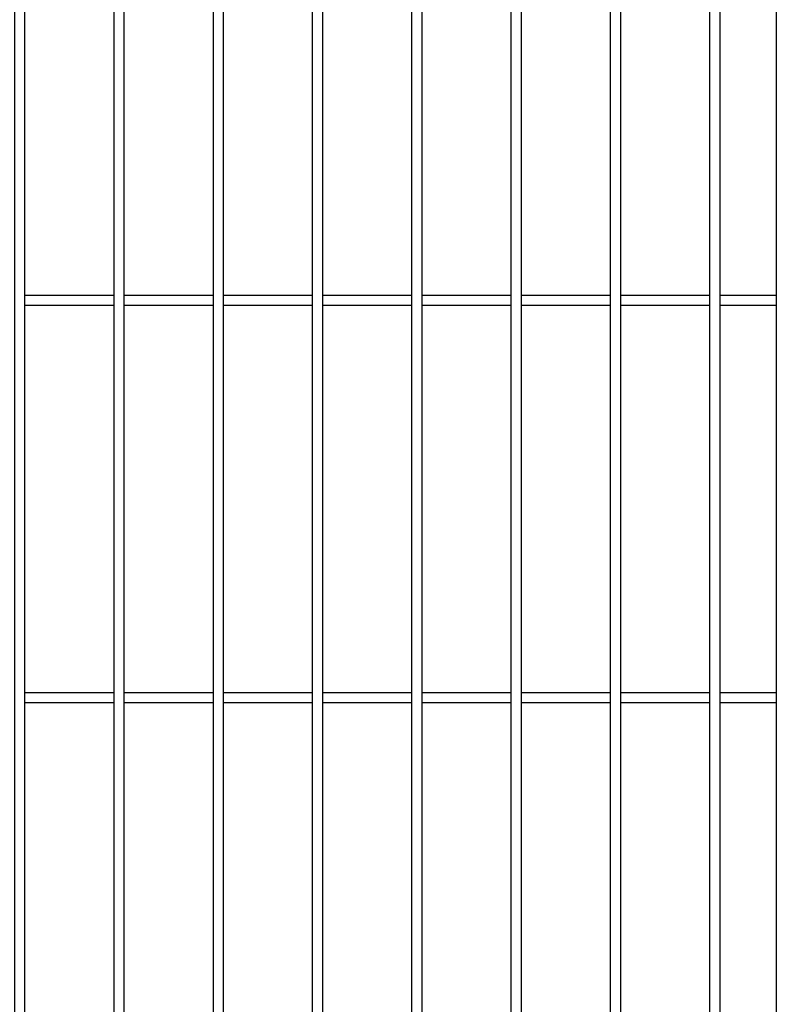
# Model space of a CAD drawing. Header units: inches. Extents: x 1156 to 71303, y -52654 to 51.
# Tile 195 of 217: x 64299 to 64375, y -40748 to -40649. Entities that reach past the tile are written whole.
import ezdxf

# ---------------------------------------------------------------- set-up
doc = ezdxf.new("R2010")
doc.units = ezdxf.units.IN
doc.header["$MEASUREMENT"] = 0
doc.layers.add('AW OGRODZENIA', color=253, linetype='Continuous')

msp = doc.modelspace()

# ---------------------------------------------------------------- linework, layer by layer
at = {"layer": 'AW OGRODZENIA'}
for p, q in [((64375.026, -40557.913), (64375.026, -40831.913)), ((64308.33, -40676.834), (64299.322, -40676.834)), ((64308.33, -40676.834), (64299.322, -40676.834)), ((64308.33, -40676.834), (64299.322, -40676.834)), ((64308.33, -40676.834), (64299.322, -40676.834)), ((64308.33, -40676.834), (64299.322, -40676.834)), ((64308.33, -40676.834), (64299.322, -40676.834)), ((64308.33, -40676.834), (64299.322, -40676.834)), ((64308.33, -40676.834), (64299.322, -40676.834)), ((64308.33, -40676.834), (64299.322, -40676.834)), ((64308.33, -40676.834), (64299.322, -40676.834)), ((64308.33, -40676.834), (64299.322, -40676.834)), ((64308.33, -40676.834), (64299.322, -40676.834)), ((64308.33, -40676.834), (64299.322, -40676.834)), ((64308.33, -40676.834), (64299.322, -40676.834)), ((64308.33, -40676.834), (64299.322, -40676.834)), ((64308.33, -40676.834), (64299.322, -40676.834)), ((64308.33, -40676.834), (64299.322, -40676.834)), ((64308.33, -40676.834), (64299.322, -40676.834)), ((64308.33, -40676.834), (64299.322, -40676.834)), ((64308.33, -40676.834), (64299.322, -40676.834)), ((64308.33, -40676.834), (64299.322, -40676.834)), ((64308.33, -40676.834), (64299.322, -40676.834)), ((64308.33, -40676.834), (64299.322, -40676.834)), ((64308.33, -40676.834), (64299.322, -40676.834)), ((64308.33, -40676.834), (64299.322, -40676.834)), ((64318.33, -40676.834), (64309.322, -40676.834)), ((64318.33, -40676.834), (64309.322, -40676.834)), ((64318.33, -40676.834), (64309.322, -40676.834)), ((64318.33, -40676.834), (64309.322, -40676.834)), ((64318.33, -40676.834), (64309.322, -40676.834)), ((64318.33, -40676.834), (64309.322, -40676.834)), ((64318.33, -40676.834), (64309.322, -40676.834)), ((64318.33, -40676.834), (64309.322, -40676.834)), ((64318.33, -40676.834), (64309.322, -40676.834)), ((64318.33, -40676.834), (64309.322, -40676.834)), ((64318.33, -40676.834), (64309.322, -40676.834)), ((64318.33, -40676.834), (64309.322, -40676.834)), ((64318.33, -40676.834), (64309.322, -40676.834)), ((64318.33, -40676.834), (64309.322, -40676.834)), ((64318.33, -40676.834), (64309.322, -40676.834)), ((64318.33, -40676.834), (64309.322, -40676.834)), ((64318.33, -40676.834), (64309.322, -40676.834)), ((64318.33, -40676.834), (64309.322, -40676.834)), ((64318.33, -40676.834), (64309.322, -40676.834)), ((64318.33, -40676.834), (64309.322, -40676.834)), ((64318.33, -40676.834), (64309.322, -40676.834)), ((64318.33, -40676.834), (64309.322, -40676.834)), ((64318.33, -40676.834), (64309.322, -40676.834)), ((64318.33, -40676.834), (64309.322, -40676.834)), ((64318.33, -40676.834), (64309.322, -40676.834)), ((64328.33, -40676.834), (64319.322, -40676.834)), ((64328.33, -40676.834), (64319.322, -40676.834)), ((64328.33, -40676.834), (64319.322, -40676.834)), ((64328.33, -40676.834), (64319.322, -40676.834)), ((64328.33, -40676.834), (64319.322, -40676.834)), ((64328.33, -40676.834), (64319.322, -40676.834)), ((64328.33, -40676.834), (64319.322, -40676.834)), ((64328.33, -40676.834), (64319.322, -40676.834)), ((64328.33, -40676.834), (64319.322, -40676.834)), ((64328.33, -40676.834), (64319.322, -40676.834)), ((64328.33, -40676.834), (64319.322, -40676.834)), ((64328.33, -40676.834), (64319.322, -40676.834)), ((64328.33, -40676.834), (64319.322, -40676.834)), ((64328.33, -40676.834), (64319.322, -40676.834)), ((64328.33, -40676.834), (64319.322, -40676.834)), ((64328.33, -40676.834), (64319.322, -40676.834)), ((64328.33, -40676.834), (64319.322, -40676.834)), ((64328.33, -40676.834), (64319.322, -40676.834)), ((64328.33, -40676.834), (64319.322, -40676.834)), ((64328.33, -40676.834), (64319.322, -40676.834)), ((64328.33, -40676.834), (64319.322, -40676.834)), ((64328.33, -40676.834), (64319.322, -40676.834)), ((64328.33, -40676.834), (64319.322, -40676.834)), ((64328.33, -40676.834), (64319.322, -40676.834)), ((64328.33, -40676.834), (64319.322, -40676.834)), ((64338.33, -40676.834), (64329.322, -40676.834)), ((64338.33, -40676.834), (64329.322, -40676.834)), ((64338.33, -40676.834), (64329.322, -40676.834)), ((64338.33, -40676.834), (64329.322, -40676.834)), ((64338.33, -40676.834), (64329.322, -40676.834)), ((64338.33, -40676.834), (64329.322, -40676.834)), ((64338.33, -40676.834), (64329.322, -40676.834)), ((64338.33, -40676.834), (64329.322, -40676.834)), ((64338.33, -40676.834), (64329.322, -40676.834)), ((64338.33, -40676.834), (64329.322, -40676.834)), ((64338.33, -40676.834), (64329.322, -40676.834)), ((64338.33, -40676.834), (64329.322, -40676.834)), ((64338.33, -40676.834), (64329.322, -40676.834)), ((64338.33, -40676.834), (64329.322, -40676.834)), ((64338.33, -40676.834), (64329.322, -40676.834)), ((64338.33, -40676.834), (64329.322, -40676.834)), ((64338.33, -40676.834), (64329.322, -40676.834)), ((64338.33, -40676.834), (64329.322, -40676.834)), ((64338.33, -40676.834), (64329.322, -40676.834)), ((64338.33, -40676.834), (64329.322, -40676.834)), ((64338.33, -40676.834), (64329.322, -40676.834)), ((64338.33, -40676.834), (64329.322, -40676.834)), ((64338.33, -40676.834), (64329.322, -40676.834)), ((64338.33, -40676.834), (64329.322, -40676.834)), ((64338.33, -40676.834), (64329.322, -40676.834)), ((64348.33, -40676.834), (64339.322, -40676.834)), ((64348.33, -40676.834), (64339.322, -40676.834)), ((64348.33, -40676.834), (64339.322, -40676.834)), ((64348.33, -40676.834), (64339.322, -40676.834)), ((64348.33, -40676.834), (64339.322, -40676.834)), ((64348.33, -40676.834), (64339.322, -40676.834)), ((64348.33, -40676.834), (64339.322, -40676.834)), ((64348.33, -40676.834), (64339.322, -40676.834)), ((64348.33, -40676.834), (64339.322, -40676.834)), ((64348.33, -40676.834), (64339.322, -40676.834)), ((64348.33, -40676.834), (64339.322, -40676.834)), ((64348.33, -40676.834), (64339.322, -40676.834)), ((64348.33, -40676.834), (64339.322, -40676.834)), ((64348.33, -40676.834), (64339.322, -40676.834)), ((64348.33, -40676.834), (64339.322, -40676.834)), ((64348.33, -40676.834), (64339.322, -40676.834)), ((64348.33, -40676.834), (64339.322, -40676.834)), ((64348.33, -40676.834), (64339.322, -40676.834)), ((64348.33, -40676.834), (64339.322, -40676.834)), ((64348.33, -40676.834), (64339.322, -40676.834)), ((64348.33, -40676.834), (64339.322, -40676.834)), ((64348.33, -40676.834), (64339.322, -40676.834)), ((64348.33, -40676.834), (64339.322, -40676.834)), ((64348.33, -40676.834), (64339.322, -40676.834)), ((64348.33, -40676.834), (64339.322, -40676.834)), ((64358.33, -40676.834), (64349.322, -40676.834)), ((64358.33, -40676.834), (64349.322, -40676.834)), ((64358.33, -40676.834), (64349.322, -40676.834)), ((64358.33, -40676.834), (64349.322, -40676.834)), ((64358.33, -40676.834), (64349.322, -40676.834)), ((64358.33, -40676.834), (64349.322, -40676.834)), ((64358.33, -40676.834), (64349.322, -40676.834)), ((64358.33, -40676.834), (64349.322, -40676.834)), ((64358.33, -40676.834), (64349.322, -40676.834)), ((64358.33, -40676.834), (64349.322, -40676.834)), ((64358.33, -40676.834), (64349.322, -40676.834)), ((64358.33, -40676.834), (64349.322, -40676.834)), ((64358.33, -40676.834), (64349.322, -40676.834)), ((64358.33, -40676.834), (64349.322, -40676.834)), ((64358.33, -40676.834), (64349.322, -40676.834)), ((64358.33, -40676.834), (64349.322, -40676.834)), ((64358.33, -40676.834), (64349.322, -40676.834)), ((64358.33, -40676.834), (64349.322, -40676.834)), ((64358.33, -40676.834), (64349.322, -40676.834)), ((64358.33, -40676.834), (64349.322, -40676.834)), ((64358.33, -40676.834), (64349.322, -40676.834)), ((64358.33, -40676.834), (64349.322, -40676.834)), ((64358.33, -40676.834), (64349.322, -40676.834)), ((64358.33, -40676.834), (64349.322, -40676.834)), ((64358.33, -40676.834), (64349.322, -40676.834)), ((64368.33, -40676.834), (64359.322, -40676.834)), ((64368.33, -40676.834), (64359.322, -40676.834)), ((64368.33, -40676.834), (64359.322, -40676.834)), ((64368.33, -40676.834), (64359.322, -40676.834)), ((64368.33, -40676.834), (64359.322, -40676.834)), ((64368.33, -40676.834), (64359.322, -40676.834)), ((64368.33, -40676.834), (64359.322, -40676.834)), ((64368.33, -40676.834), (64359.322, -40676.834)), ((64368.33, -40676.834), (64359.322, -40676.834)), ((64368.33, -40676.834), (64359.322, -40676.834)), ((64368.33, -40676.834), (64359.322, -40676.834)), ((64368.33, -40676.834), (64359.322, -40676.834)), ((64368.33, -40676.834), (64359.322, -40676.834)), ((64368.33, -40676.834), (64359.322, -40676.834)), ((64368.33, -40676.834), (64359.322, -40676.834)), ((64368.33, -40676.834), (64359.322, -40676.834)), ((64368.33, -40676.834), (64359.322, -40676.834)), ((64368.33, -40676.834), (64359.322, -40676.834)), ((64368.33, -40676.834), (64359.322, -40676.834)), ((64368.33, -40676.834), (64359.322, -40676.834)), ((64368.33, -40676.834), (64359.322, -40676.834)), ((64368.33, -40676.834), (64359.322, -40676.834)), ((64368.33, -40676.834), (64359.322, -40676.834)), ((64368.33, -40676.834), (64359.322, -40676.834)), ((64368.33, -40676.834), (64359.322, -40676.834)), ((64375.026, -40676.834), (64369.322, -40676.834)), ((64375.026, -40676.834), (64369.322, -40676.834)), ((64375.026, -40676.834), (64369.322, -40676.834)), ((64375.026, -40676.834), (64369.322, -40676.834)), ((64375.026, -40676.834), (64369.322, -40676.834)), ((64375.026, -40676.834), (64369.322, -40676.834)), ((64375.026, -40676.834), (64369.322, -40676.834)), ((64375.026, -40676.834), (64369.322, -40676.834)), ((64375.026, -40676.834), (64369.322, -40676.834)), ((64375.026, -40676.834), (64369.322, -40676.834)), ((64375.026, -40676.834), (64369.322, -40676.834)), ((64375.026, -40676.834), (64369.322, -40676.834)), ((64375.026, -40676.834), (64369.322, -40676.834)), ((64375.026, -40676.834), (64369.322, -40676.834)), ((64375.026, -40676.834), (64369.322, -40676.834)), ((64375.026, -40676.834), (64369.322, -40676.834)), ((64375.026, -40676.834), (64369.322, -40676.834)), ((64375.026, -40676.834), (64369.322, -40676.834)), ((64375.026, -40676.834), (64369.322, -40676.834)), ((64375.026, -40676.834), (64369.322, -40676.834)), ((64375.026, -40676.834), (64369.322, -40676.834)), ((64375.026, -40676.834), (64369.322, -40676.834)), ((64375.026, -40676.834), (64369.322, -40676.834)), ((64375.026, -40676.834), (64369.322, -40676.834)), ((64375.026, -40676.834), (64369.322, -40676.834)), ((64308.33, -40677.834), (64299.322, -40677.834)), ((64308.33, -40677.834), (64299.322, -40677.834)), ((64308.33, -40677.834), (64299.322, -40677.834)), ((64308.33, -40677.834), (64299.322, -40677.834)), ((64308.33, -40677.834), (64299.322, -40677.834)), ((64308.33, -40677.834), (64299.322, -40677.834)), ((64308.33, -40677.834), (64299.322, -40677.834)), ((64308.33, -40677.834), (64299.322, -40677.834)), ((64308.33, -40677.834), (64299.322, -40677.834)), ((64308.33, -40677.834), (64299.322, -40677.834)), ((64308.33, -40677.834), (64299.322, -40677.834)), ((64308.33, -40677.834), (64299.322, -40677.834)), ((64308.33, -40677.834), (64299.322, -40677.834)), ((64308.33, -40677.834), (64299.322, -40677.834)), ((64308.33, -40677.834), (64299.322, -40677.834)), ((64308.33, -40677.834), (64299.322, -40677.834)), ((64308.33, -40677.834), (64299.322, -40677.834)), ((64308.33, -40677.834), (64299.322, -40677.834)), ((64308.33, -40677.834), (64299.322, -40677.834)), ((64308.33, -40677.834), (64299.322, -40677.834)), ((64308.33, -40677.834), (64299.322, -40677.834)), ((64308.33, -40677.834), (64299.322, -40677.834)), ((64308.33, -40677.834), (64299.322, -40677.834)), ((64308.33, -40677.834), (64299.322, -40677.834)), ((64308.33, -40677.834), (64299.322, -40677.834)), ((64318.33, -40677.834), (64309.322, -40677.834)), ((64318.33, -40677.834), (64309.322, -40677.834)), ((64318.33, -40677.834), (64309.322, -40677.834)), ((64318.33, -40677.834), (64309.322, -40677.834)), ((64318.33, -40677.834), (64309.322, -40677.834)), ((64318.33, -40677.834), (64309.322, -40677.834)), ((64318.33, -40677.834), (64309.322, -40677.834)), ((64318.33, -40677.834), (64309.322, -40677.834)), ((64318.33, -40677.834), (64309.322, -40677.834)), ((64318.33, -40677.834), (64309.322, -40677.834)), ((64318.33, -40677.834), (64309.322, -40677.834)), ((64318.33, -40677.834), (64309.322, -40677.834)), ((64318.33, -40677.834), (64309.322, -40677.834)), ((64318.33, -40677.834), (64309.322, -40677.834)), ((64318.33, -40677.834), (64309.322, -40677.834)), ((64318.33, -40677.834), (64309.322, -40677.834)), ((64318.33, -40677.834), (64309.322, -40677.834)), ((64318.33, -40677.834), (64309.322, -40677.834)), ((64318.33, -40677.834), (64309.322, -40677.834)), ((64318.33, -40677.834), (64309.322, -40677.834)), ((64318.33, -40677.834), (64309.322, -40677.834)), ((64318.33, -40677.834), (64309.322, -40677.834)), ((64318.33, -40677.834), (64309.322, -40677.834)), ((64318.33, -40677.834), (64309.322, -40677.834)), ((64318.33, -40677.834), (64309.322, -40677.834)), ((64328.33, -40677.834), (64319.322, -40677.834)), ((64328.33, -40677.834), (64319.322, -40677.834)), ((64328.33, -40677.834), (64319.322, -40677.834)), ((64328.33, -40677.834), (64319.322, -40677.834)), ((64328.33, -40677.834), (64319.322, -40677.834)), ((64328.33, -40677.834), (64319.322, -40677.834)), ((64328.33, -40677.834), (64319.322, -40677.834)), ((64328.33, -40677.834), (64319.322, -40677.834)), ((64328.33, -40677.834), (64319.322, -40677.834)), ((64328.33, -40677.834), (64319.322, -40677.834)), ((64328.33, -40677.834), (64319.322, -40677.834)), ((64328.33, -40677.834), (64319.322, -40677.834)), ((64328.33, -40677.834), (64319.322, -40677.834)), ((64328.33, -40677.834), (64319.322, -40677.834)), ((64328.33, -40677.834), (64319.322, -40677.834)), ((64328.33, -40677.834), (64319.322, -40677.834)), ((64328.33, -40677.834), (64319.322, -40677.834)), ((64328.33, -40677.834), (64319.322, -40677.834)), ((64328.33, -40677.834), (64319.322, -40677.834)), ((64328.33, -40677.834), (64319.322, -40677.834)), ((64328.33, -40677.834), (64319.322, -40677.834)), ((64328.33, -40677.834), (64319.322, -40677.834)), ((64328.33, -40677.834), (64319.322, -40677.834)), ((64328.33, -40677.834), (64319.322, -40677.834)), ((64328.33, -40677.834), (64319.322, -40677.834)), ((64338.33, -40677.834), (64329.322, -40677.834)), ((64338.33, -40677.834), (64329.322, -40677.834)), ((64338.33, -40677.834), (64329.322, -40677.834)), ((64338.33, -40677.834), (64329.322, -40677.834)), ((64338.33, -40677.834), (64329.322, -40677.834)), ((64338.33, -40677.834), (64329.322, -40677.834)), ((64338.33, -40677.834), (64329.322, -40677.834)), ((64338.33, -40677.834), (64329.322, -40677.834)), ((64338.33, -40677.834), (64329.322, -40677.834)), ((64338.33, -40677.834), (64329.322, -40677.834)), ((64338.33, -40677.834), (64329.322, -40677.834)), ((64338.33, -40677.834), (64329.322, -40677.834)), ((64338.33, -40677.834), (64329.322, -40677.834)), ((64338.33, -40677.834), (64329.322, -40677.834)), ((64338.33, -40677.834), (64329.322, -40677.834)), ((64338.33, -40677.834), (64329.322, -40677.834)), ((64338.33, -40677.834), (64329.322, -40677.834)), ((64338.33, -40677.834), (64329.322, -40677.834)), ((64338.33, -40677.834), (64329.322, -40677.834)), ((64338.33, -40677.834), (64329.322, -40677.834)), ((64338.33, -40677.834), (64329.322, -40677.834)), ((64338.33, -40677.834), (64329.322, -40677.834)), ((64338.33, -40677.834), (64329.322, -40677.834)), ((64338.33, -40677.834), (64329.322, -40677.834)), ((64338.33, -40677.834), (64329.322, -40677.834)), ((64348.33, -40677.834), (64339.322, -40677.834)), ((64348.33, -40677.834), (64339.322, -40677.834)), ((64348.33, -40677.834), (64339.322, -40677.834)), ((64348.33, -40677.834), (64339.322, -40677.834)), ((64348.33, -40677.834), (64339.322, -40677.834)), ((64348.33, -40677.834), (64339.322, -40677.834)), ((64348.33, -40677.834), (64339.322, -40677.834)), ((64348.33, -40677.834), (64339.322, -40677.834)), ((64348.33, -40677.834), (64339.322, -40677.834)), ((64348.33, -40677.834), (64339.322, -40677.834)), ((64348.33, -40677.834), (64339.322, -40677.834)), ((64348.33, -40677.834), (64339.322, -40677.834)), ((64348.33, -40677.834), (64339.322, -40677.834)), ((64348.33, -40677.834), (64339.322, -40677.834)), ((64348.33, -40677.834), (64339.322, -40677.834)), ((64348.33, -40677.834), (64339.322, -40677.834)), ((64348.33, -40677.834), (64339.322, -40677.834)), ((64348.33, -40677.834), (64339.322, -40677.834)), ((64348.33, -40677.834), (64339.322, -40677.834)), ((64348.33, -40677.834), (64339.322, -40677.834)), ((64348.33, -40677.834), (64339.322, -40677.834)), ((64348.33, -40677.834), (64339.322, -40677.834)), ((64348.33, -40677.834), (64339.322, -40677.834)), ((64348.33, -40677.834), (64339.322, -40677.834)), ((64348.33, -40677.834), (64339.322, -40677.834)), ((64358.33, -40677.834), (64349.322, -40677.834)), ((64358.33, -40677.834), (64349.322, -40677.834)), ((64358.33, -40677.834), (64349.322, -40677.834)), ((64358.33, -40677.834), (64349.322, -40677.834)), ((64358.33, -40677.834), (64349.322, -40677.834)), ((64358.33, -40677.834), (64349.322, -40677.834)), ((64358.33, -40677.834), (64349.322, -40677.834)), ((64358.33, -40677.834), (64349.322, -40677.834)), ((64358.33, -40677.834), (64349.322, -40677.834)), ((64358.33, -40677.834), (64349.322, -40677.834)), ((64358.33, -40677.834), (64349.322, -40677.834)), ((64358.33, -40677.834), (64349.322, -40677.834)), ((64358.33, -40677.834), (64349.322, -40677.834)), ((64358.33, -40677.834), (64349.322, -40677.834)), ((64358.33, -40677.834), (64349.322, -40677.834)), ((64358.33, -40677.834), (64349.322, -40677.834)), ((64358.33, -40677.834), (64349.322, -40677.834)), ((64358.33, -40677.834), (64349.322, -40677.834)), ((64358.33, -40677.834), (64349.322, -40677.834)), ((64358.33, -40677.834), (64349.322, -40677.834)), ((64358.33, -40677.834), (64349.322, -40677.834)), ((64358.33, -40677.834), (64349.322, -40677.834)), ((64358.33, -40677.834), (64349.322, -40677.834)), ((64358.33, -40677.834), (64349.322, -40677.834)), ((64358.33, -40677.834), (64349.322, -40677.834)), ((64368.33, -40677.834), (64359.322, -40677.834)), ((64368.33, -40677.834), (64359.322, -40677.834)), ((64368.33, -40677.834), (64359.322, -40677.834)), ((64368.33, -40677.834), (64359.322, -40677.834)), ((64368.33, -40677.834), (64359.322, -40677.834)), ((64368.33, -40677.834), (64359.322, -40677.834)), ((64368.33, -40677.834), (64359.322, -40677.834)), ((64368.33, -40677.834), (64359.322, -40677.834)), ((64368.33, -40677.834), (64359.322, -40677.834)), ((64368.33, -40677.834), (64359.322, -40677.834)), ((64368.33, -40677.834), (64359.322, -40677.834)), ((64368.33, -40677.834), (64359.322, -40677.834)), ((64368.33, -40677.834), (64359.322, -40677.834)), ((64368.33, -40677.834), (64359.322, -40677.834)), ((64368.33, -40677.834), (64359.322, -40677.834)), ((64368.33, -40677.834), (64359.322, -40677.834)), ((64368.33, -40677.834), (64359.322, -40677.834)), ((64368.33, -40677.834), (64359.322, -40677.834)), ((64368.33, -40677.834), (64359.322, -40677.834)), ((64368.33, -40677.834), (64359.322, -40677.834)), ((64368.33, -40677.834), (64359.322, -40677.834)), ((64368.33, -40677.834), (64359.322, -40677.834)), ((64368.33, -40677.834), (64359.322, -40677.834)), ((64368.33, -40677.834), (64359.322, -40677.834)), ((64368.33, -40677.834), (64359.322, -40677.834)), ((64375.026, -40677.834), (64369.322, -40677.834)), ((64375.026, -40677.834), (64369.322, -40677.834)), ((64375.026, -40677.834), (64369.322, -40677.834)), ((64375.026, -40677.834), (64369.322, -40677.834)), ((64375.026, -40677.834), (64369.322, -40677.834)), ((64375.026, -40677.834), (64369.322, -40677.834)), ((64375.026, -40677.834), (64369.322, -40677.834)), ((64375.026, -40677.834), (64369.322, -40677.834)), ((64375.026, -40677.834), (64369.322, -40677.834)), ((64375.026, -40677.834), (64369.322, -40677.834)), ((64375.026, -40677.834), (64369.322, -40677.834)), ((64375.026, -40677.834), (64369.322, -40677.834)), ((64375.026, -40677.834), (64369.322, -40677.834)), ((64375.026, -40677.834), (64369.322, -40677.834)), ((64375.026, -40677.834), (64369.322, -40677.834)), ((64375.026, -40677.834), (64369.322, -40677.834)), ((64375.026, -40677.834), (64369.322, -40677.834)), ((64375.026, -40677.834), (64369.322, -40677.834)), ((64375.026, -40677.834), (64369.322, -40677.834)), ((64375.026, -40677.834), (64369.322, -40677.834)), ((64375.026, -40677.834), (64369.322, -40677.834)), ((64375.026, -40677.834), (64369.322, -40677.834)), ((64375.026, -40677.834), (64369.322, -40677.834)), ((64375.026, -40677.834), (64369.322, -40677.834)), ((64375.026, -40677.834), (64369.322, -40677.834)), ((64308.33, -40716.834), (64299.322, -40716.834)), ((64308.33, -40716.834), (64299.322, -40716.834)), ((64308.33, -40716.834), (64299.322, -40716.834)), ((64308.33, -40716.834), (64299.322, -40716.834)), ((64308.33, -40716.834), (64299.322, -40716.834)), ((64308.33, -40716.834), (64299.322, -40716.834)), ((64308.33, -40716.834), (64299.322, -40716.834)), ((64308.33, -40716.834), (64299.322, -40716.834)), ((64308.33, -40716.834), (64299.322, -40716.834)), ((64308.33, -40716.834), (64299.322, -40716.834)), ((64308.33, -40716.834), (64299.322, -40716.834)), ((64308.33, -40716.834), (64299.322, -40716.834)), ((64308.33, -40716.834), (64299.322, -40716.834)), ((64308.33, -40716.834), (64299.322, -40716.834)), ((64308.33, -40716.834), (64299.322, -40716.834)), ((64308.33, -40716.834), (64299.322, -40716.834)), ((64308.33, -40716.834), (64299.322, -40716.834)), ((64308.33, -40716.834), (64299.322, -40716.834)), ((64308.33, -40716.834), (64299.322, -40716.834)), ((64308.33, -40716.834), (64299.322, -40716.834)), ((64308.33, -40716.834), (64299.322, -40716.834)), ((64308.33, -40716.834), (64299.322, -40716.834)), ((64308.33, -40716.834), (64299.322, -40716.834)), ((64308.33, -40716.834), (64299.322, -40716.834)), ((64308.33, -40716.834), (64299.322, -40716.834)), ((64318.33, -40716.834), (64309.322, -40716.834)), ((64318.33, -40716.834), (64309.322, -40716.834)), ((64318.33, -40716.834), (64309.322, -40716.834)), ((64318.33, -40716.834), (64309.322, -40716.834)), ((64318.33, -40716.834), (64309.322, -40716.834)), ((64318.33, -40716.834), (64309.322, -40716.834)), ((64318.33, -40716.834), (64309.322, -40716.834)), ((64318.33, -40716.834), (64309.322, -40716.834)), ((64318.33, -40716.834), (64309.322, -40716.834)), ((64318.33, -40716.834), (64309.322, -40716.834)), ((64318.33, -40716.834), (64309.322, -40716.834)), ((64318.33, -40716.834), (64309.322, -40716.834)), ((64318.33, -40716.834), (64309.322, -40716.834)), ((64318.33, -40716.834), (64309.322, -40716.834)), ((64318.33, -40716.834), (64309.322, -40716.834)), ((64318.33, -40716.834), (64309.322, -40716.834)), ((64318.33, -40716.834), (64309.322, -40716.834)), ((64318.33, -40716.834), (64309.322, -40716.834)), ((64318.33, -40716.834), (64309.322, -40716.834)), ((64318.33, -40716.834), (64309.322, -40716.834)), ((64318.33, -40716.834), (64309.322, -40716.834)), ((64318.33, -40716.834), (64309.322, -40716.834)), ((64318.33, -40716.834), (64309.322, -40716.834)), ((64318.33, -40716.834), (64309.322, -40716.834)), ((64318.33, -40716.834), (64309.322, -40716.834)), ((64328.33, -40716.834), (64319.322, -40716.834)), ((64328.33, -40716.834), (64319.322, -40716.834)), ((64328.33, -40716.834), (64319.322, -40716.834)), ((64328.33, -40716.834), (64319.322, -40716.834)), ((64328.33, -40716.834), (64319.322, -40716.834)), ((64328.33, -40716.834), (64319.322, -40716.834)), ((64328.33, -40716.834), (64319.322, -40716.834)), ((64328.33, -40716.834), (64319.322, -40716.834)), ((64328.33, -40716.834), (64319.322, -40716.834)), ((64328.33, -40716.834), (64319.322, -40716.834)), ((64328.33, -40716.834), (64319.322, -40716.834)), ((64328.33, -40716.834), (64319.322, -40716.834)), ((64328.33, -40716.834), (64319.322, -40716.834)), ((64328.33, -40716.834), (64319.322, -40716.834)), ((64328.33, -40716.834), (64319.322, -40716.834)), ((64328.33, -40716.834), (64319.322, -40716.834)), ((64328.33, -40716.834), (64319.322, -40716.834)), ((64328.33, -40716.834), (64319.322, -40716.834)), ((64328.33, -40716.834), (64319.322, -40716.834)), ((64328.33, -40716.834), (64319.322, -40716.834)), ((64328.33, -40716.834), (64319.322, -40716.834)), ((64328.33, -40716.834), (64319.322, -40716.834)), ((64328.33, -40716.834), (64319.322, -40716.834)), ((64328.33, -40716.834), (64319.322, -40716.834)), ((64328.33, -40716.834), (64319.322, -40716.834)), ((64338.33, -40716.834), (64329.322, -40716.834)), ((64338.33, -40716.834), (64329.322, -40716.834)), ((64338.33, -40716.834), (64329.322, -40716.834)), ((64338.33, -40716.834), (64329.322, -40716.834)), ((64338.33, -40716.834), (64329.322, -40716.834)), ((64338.33, -40716.834), (64329.322, -40716.834)), ((64338.33, -40716.834), (64329.322, -40716.834)), ((64338.33, -40716.834), (64329.322, -40716.834)), ((64338.33, -40716.834), (64329.322, -40716.834)), ((64338.33, -40716.834), (64329.322, -40716.834)), ((64338.33, -40716.834), (64329.322, -40716.834)), ((64338.33, -40716.834), (64329.322, -40716.834)), ((64338.33, -40716.834), (64329.322, -40716.834)), ((64338.33, -40716.834), (64329.322, -40716.834)), ((64338.33, -40716.834), (64329.322, -40716.834)), ((64338.33, -40716.834), (64329.322, -40716.834)), ((64338.33, -40716.834), (64329.322, -40716.834)), ((64338.33, -40716.834), (64329.322, -40716.834)), ((64338.33, -40716.834), (64329.322, -40716.834)), ((64338.33, -40716.834), (64329.322, -40716.834)), ((64338.33, -40716.834), (64329.322, -40716.834)), ((64338.33, -40716.834), (64329.322, -40716.834)), ((64338.33, -40716.834), (64329.322, -40716.834)), ((64338.33, -40716.834), (64329.322, -40716.834)), ((64338.33, -40716.834), (64329.322, -40716.834)), ((64348.33, -40716.834), (64339.322, -40716.834)), ((64348.33, -40716.834), (64339.322, -40716.834)), ((64348.33, -40716.834), (64339.322, -40716.834)), ((64348.33, -40716.834), (64339.322, -40716.834)), ((64348.33, -40716.834), (64339.322, -40716.834)), ((64348.33, -40716.834), (64339.322, -40716.834)), ((64348.33, -40716.834), (64339.322, -40716.834)), ((64348.33, -40716.834), (64339.322, -40716.834)), ((64348.33, -40716.834), (64339.322, -40716.834)), ((64348.33, -40716.834), (64339.322, -40716.834)), ((64348.33, -40716.834), (64339.322, -40716.834)), ((64348.33, -40716.834), (64339.322, -40716.834)), ((64348.33, -40716.834), (64339.322, -40716.834)), ((64348.33, -40716.834), (64339.322, -40716.834)), ((64348.33, -40716.834), (64339.322, -40716.834)), ((64348.33, -40716.834), (64339.322, -40716.834)), ((64348.33, -40716.834), (64339.322, -40716.834)), ((64348.33, -40716.834), (64339.322, -40716.834)), ((64348.33, -40716.834), (64339.322, -40716.834)), ((64348.33, -40716.834), (64339.322, -40716.834)), ((64348.33, -40716.834), (64339.322, -40716.834)), ((64348.33, -40716.834), (64339.322, -40716.834)), ((64348.33, -40716.834), (64339.322, -40716.834)), ((64348.33, -40716.834), (64339.322, -40716.834)), ((64348.33, -40716.834), (64339.322, -40716.834)), ((64358.33, -40716.834), (64349.322, -40716.834)), ((64358.33, -40716.834), (64349.322, -40716.834)), ((64358.33, -40716.834), (64349.322, -40716.834)), ((64358.33, -40716.834), (64349.322, -40716.834)), ((64358.33, -40716.834), (64349.322, -40716.834)), ((64358.33, -40716.834), (64349.322, -40716.834)), ((64358.33, -40716.834), (64349.322, -40716.834)), ((64358.33, -40716.834), (64349.322, -40716.834)), ((64358.33, -40716.834), (64349.322, -40716.834)), ((64358.33, -40716.834), (64349.322, -40716.834)), ((64358.33, -40716.834), (64349.322, -40716.834)), ((64358.33, -40716.834), (64349.322, -40716.834)), ((64358.33, -40716.834), (64349.322, -40716.834)), ((64358.33, -40716.834), (64349.322, -40716.834)), ((64358.33, -40716.834), (64349.322, -40716.834)), ((64358.33, -40716.834), (64349.322, -40716.834)), ((64358.33, -40716.834), (64349.322, -40716.834)), ((64358.33, -40716.834), (64349.322, -40716.834)), ((64358.33, -40716.834), (64349.322, -40716.834)), ((64358.33, -40716.834), (64349.322, -40716.834)), ((64358.33, -40716.834), (64349.322, -40716.834)), ((64358.33, -40716.834), (64349.322, -40716.834)), ((64358.33, -40716.834), (64349.322, -40716.834)), ((64358.33, -40716.834), (64349.322, -40716.834)), ((64358.33, -40716.834), (64349.322, -40716.834)), ((64368.33, -40716.834), (64359.322, -40716.834)), ((64368.33, -40716.834), (64359.322, -40716.834)), ((64368.33, -40716.834), (64359.322, -40716.834)), ((64368.33, -40716.834), (64359.322, -40716.834)), ((64368.33, -40716.834), (64359.322, -40716.834)), ((64368.33, -40716.834), (64359.322, -40716.834)), ((64368.33, -40716.834), (64359.322, -40716.834)), ((64368.33, -40716.834), (64359.322, -40716.834)), ((64368.33, -40716.834), (64359.322, -40716.834)), ((64368.33, -40716.834), (64359.322, -40716.834)), ((64368.33, -40716.834), (64359.322, -40716.834)), ((64368.33, -40716.834), (64359.322, -40716.834)), ((64368.33, -40716.834), (64359.322, -40716.834)), ((64368.33, -40716.834), (64359.322, -40716.834)), ((64368.33, -40716.834), (64359.322, -40716.834)), ((64368.33, -40716.834), (64359.322, -40716.834)), ((64368.33, -40716.834), (64359.322, -40716.834)), ((64368.33, -40716.834), (64359.322, -40716.834)), ((64368.33, -40716.834), (64359.322, -40716.834)), ((64368.33, -40716.834), (64359.322, -40716.834)), ((64368.33, -40716.834), (64359.322, -40716.834)), ((64368.33, -40716.834), (64359.322, -40716.834)), ((64368.33, -40716.834), (64359.322, -40716.834)), ((64368.33, -40716.834), (64359.322, -40716.834)), ((64368.33, -40716.834), (64359.322, -40716.834)), ((64375.026, -40716.834), (64369.322, -40716.834)), ((64375.026, -40716.834), (64369.322, -40716.834)), ((64375.026, -40716.834), (64369.322, -40716.834)), ((64375.026, -40716.834), (64369.322, -40716.834)), ((64375.026, -40716.834), (64369.322, -40716.834)), ((64375.026, -40716.834), (64369.322, -40716.834)), ((64375.026, -40716.834), (64369.322, -40716.834)), ((64375.026, -40716.834), (64369.322, -40716.834)), ((64375.026, -40716.834), (64369.322, -40716.834)), ((64375.026, -40716.834), (64369.322, -40716.834)), ((64375.026, -40716.834), (64369.322, -40716.834)), ((64375.026, -40716.834), (64369.322, -40716.834)), ((64375.026, -40716.834), (64369.322, -40716.834)), ((64375.026, -40716.834), (64369.322, -40716.834)), ((64375.026, -40716.834), (64369.322, -40716.834)), ((64375.026, -40716.834), (64369.322, -40716.834)), ((64375.026, -40716.834), (64369.322, -40716.834)), ((64375.026, -40716.834), (64369.322, -40716.834)), ((64375.026, -40716.834), (64369.322, -40716.834)), ((64375.026, -40716.834), (64369.322, -40716.834)), ((64375.026, -40716.834), (64369.322, -40716.834)), ((64375.026, -40716.834), (64369.322, -40716.834)), ((64375.026, -40716.834), (64369.322, -40716.834)), ((64375.026, -40716.834), (64369.322, -40716.834)), ((64375.026, -40716.834), (64369.322, -40716.834)), ((64308.33, -40717.834), (64299.322, -40717.834)), ((64308.33, -40717.834), (64299.322, -40717.834)), ((64308.33, -40717.834), (64299.322, -40717.834)), ((64308.33, -40717.834), (64299.322, -40717.834)), ((64308.33, -40717.834), (64299.322, -40717.834)), ((64308.33, -40717.834), (64299.322, -40717.834)), ((64308.33, -40717.834), (64299.322, -40717.834)), ((64308.33, -40717.834), (64299.322, -40717.834)), ((64308.33, -40717.834), (64299.322, -40717.834)), ((64308.33, -40717.834), (64299.322, -40717.834)), ((64308.33, -40717.834), (64299.322, -40717.834)), ((64308.33, -40717.834), (64299.322, -40717.834)), ((64308.33, -40717.834), (64299.322, -40717.834)), ((64308.33, -40717.834), (64299.322, -40717.834)), ((64308.33, -40717.834), (64299.322, -40717.834)), ((64308.33, -40717.834), (64299.322, -40717.834)), ((64308.33, -40717.834), (64299.322, -40717.834)), ((64308.33, -40717.834), (64299.322, -40717.834)), ((64308.33, -40717.834), (64299.322, -40717.834)), ((64308.33, -40717.834), (64299.322, -40717.834)), ((64308.33, -40717.834), (64299.322, -40717.834)), ((64308.33, -40717.834), (64299.322, -40717.834)), ((64308.33, -40717.834), (64299.322, -40717.834)), ((64308.33, -40717.834), (64299.322, -40717.834)), ((64308.33, -40717.834), (64299.322, -40717.834)), ((64318.33, -40717.834), (64309.322, -40717.834)), ((64318.33, -40717.834), (64309.322, -40717.834)), ((64318.33, -40717.834), (64309.322, -40717.834)), ((64318.33, -40717.834), (64309.322, -40717.834)), ((64318.33, -40717.834), (64309.322, -40717.834)), ((64318.33, -40717.834), (64309.322, -40717.834)), ((64318.33, -40717.834), (64309.322, -40717.834)), ((64318.33, -40717.834), (64309.322, -40717.834)), ((64318.33, -40717.834), (64309.322, -40717.834)), ((64318.33, -40717.834), (64309.322, -40717.834)), ((64318.33, -40717.834), (64309.322, -40717.834)), ((64318.33, -40717.834), (64309.322, -40717.834)), ((64318.33, -40717.834), (64309.322, -40717.834)), ((64318.33, -40717.834), (64309.322, -40717.834)), ((64318.33, -40717.834), (64309.322, -40717.834)), ((64318.33, -40717.834), (64309.322, -40717.834)), ((64318.33, -40717.834), (64309.322, -40717.834)), ((64318.33, -40717.834), (64309.322, -40717.834)), ((64318.33, -40717.834), (64309.322, -40717.834)), ((64318.33, -40717.834), (64309.322, -40717.834)), ((64318.33, -40717.834), (64309.322, -40717.834)), ((64318.33, -40717.834), (64309.322, -40717.834)), ((64318.33, -40717.834), (64309.322, -40717.834)), ((64318.33, -40717.834), (64309.322, -40717.834)), ((64318.33, -40717.834), (64309.322, -40717.834)), ((64328.33, -40717.834), (64319.322, -40717.834)), ((64328.33, -40717.834), (64319.322, -40717.834)), ((64328.33, -40717.834), (64319.322, -40717.834)), ((64328.33, -40717.834), (64319.322, -40717.834)), ((64328.33, -40717.834), (64319.322, -40717.834)), ((64328.33, -40717.834), (64319.322, -40717.834)), ((64328.33, -40717.834), (64319.322, -40717.834)), ((64328.33, -40717.834), (64319.322, -40717.834)), ((64328.33, -40717.834), (64319.322, -40717.834)), ((64328.33, -40717.834), (64319.322, -40717.834)), ((64328.33, -40717.834), (64319.322, -40717.834)), ((64328.33, -40717.834), (64319.322, -40717.834)), ((64328.33, -40717.834), (64319.322, -40717.834)), ((64328.33, -40717.834), (64319.322, -40717.834)), ((64328.33, -40717.834), (64319.322, -40717.834)), ((64328.33, -40717.834), (64319.322, -40717.834)), ((64328.33, -40717.834), (64319.322, -40717.834)), ((64328.33, -40717.834), (64319.322, -40717.834)), ((64328.33, -40717.834), (64319.322, -40717.834)), ((64328.33, -40717.834), (64319.322, -40717.834)), ((64328.33, -40717.834), (64319.322, -40717.834)), ((64328.33, -40717.834), (64319.322, -40717.834)), ((64328.33, -40717.834), (64319.322, -40717.834)), ((64328.33, -40717.834), (64319.322, -40717.834)), ((64328.33, -40717.834), (64319.322, -40717.834)), ((64338.33, -40717.834), (64329.322, -40717.834)), ((64338.33, -40717.834), (64329.322, -40717.834)), ((64338.33, -40717.834), (64329.322, -40717.834)), ((64338.33, -40717.834), (64329.322, -40717.834)), ((64338.33, -40717.834), (64329.322, -40717.834)), ((64338.33, -40717.834), (64329.322, -40717.834)), ((64338.33, -40717.834), (64329.322, -40717.834)), ((64338.33, -40717.834), (64329.322, -40717.834)), ((64338.33, -40717.834), (64329.322, -40717.834)), ((64338.33, -40717.834), (64329.322, -40717.834)), ((64338.33, -40717.834), (64329.322, -40717.834)), ((64338.33, -40717.834), (64329.322, -40717.834)), ((64338.33, -40717.834), (64329.322, -40717.834)), ((64338.33, -40717.834), (64329.322, -40717.834)), ((64338.33, -40717.834), (64329.322, -40717.834)), ((64338.33, -40717.834), (64329.322, -40717.834)), ((64338.33, -40717.834), (64329.322, -40717.834)), ((64338.33, -40717.834), (64329.322, -40717.834)), ((64338.33, -40717.834), (64329.322, -40717.834)), ((64338.33, -40717.834), (64329.322, -40717.834)), ((64338.33, -40717.834), (64329.322, -40717.834)), ((64338.33, -40717.834), (64329.322, -40717.834)), ((64338.33, -40717.834), (64329.322, -40717.834)), ((64338.33, -40717.834), (64329.322, -40717.834)), ((64338.33, -40717.834), (64329.322, -40717.834)), ((64348.33, -40717.834), (64339.322, -40717.834)), ((64348.33, -40717.834), (64339.322, -40717.834)), ((64348.33, -40717.834), (64339.322, -40717.834)), ((64348.33, -40717.834), (64339.322, -40717.834)), ((64348.33, -40717.834), (64339.322, -40717.834)), ((64348.33, -40717.834), (64339.322, -40717.834)), ((64348.33, -40717.834), (64339.322, -40717.834)), ((64348.33, -40717.834), (64339.322, -40717.834)), ((64348.33, -40717.834), (64339.322, -40717.834)), ((64348.33, -40717.834), (64339.322, -40717.834)), ((64348.33, -40717.834), (64339.322, -40717.834)), ((64348.33, -40717.834), (64339.322, -40717.834)), ((64348.33, -40717.834), (64339.322, -40717.834)), ((64348.33, -40717.834), (64339.322, -40717.834)), ((64348.33, -40717.834), (64339.322, -40717.834)), ((64348.33, -40717.834), (64339.322, -40717.834)), ((64348.33, -40717.834), (64339.322, -40717.834)), ((64348.33, -40717.834), (64339.322, -40717.834)), ((64348.33, -40717.834), (64339.322, -40717.834)), ((64348.33, -40717.834), (64339.322, -40717.834)), ((64348.33, -40717.834), (64339.322, -40717.834)), ((64348.33, -40717.834), (64339.322, -40717.834)), ((64348.33, -40717.834), (64339.322, -40717.834)), ((64348.33, -40717.834), (64339.322, -40717.834)), ((64348.33, -40717.834), (64339.322, -40717.834)), ((64358.33, -40717.834), (64349.322, -40717.834)), ((64358.33, -40717.834), (64349.322, -40717.834)), ((64358.33, -40717.834), (64349.322, -40717.834)), ((64358.33, -40717.834), (64349.322, -40717.834)), ((64358.33, -40717.834), (64349.322, -40717.834)), ((64358.33, -40717.834), (64349.322, -40717.834)), ((64358.33, -40717.834), (64349.322, -40717.834)), ((64358.33, -40717.834), (64349.322, -40717.834)), ((64358.33, -40717.834), (64349.322, -40717.834)), ((64358.33, -40717.834), (64349.322, -40717.834)), ((64358.33, -40717.834), (64349.322, -40717.834)), ((64358.33, -40717.834), (64349.322, -40717.834)), ((64358.33, -40717.834), (64349.322, -40717.834)), ((64358.33, -40717.834), (64349.322, -40717.834)), ((64358.33, -40717.834), (64349.322, -40717.834)), ((64358.33, -40717.834), (64349.322, -40717.834)), ((64358.33, -40717.834), (64349.322, -40717.834)), ((64358.33, -40717.834), (64349.322, -40717.834)), ((64358.33, -40717.834), (64349.322, -40717.834)), ((64358.33, -40717.834), (64349.322, -40717.834)), ((64358.33, -40717.834), (64349.322, -40717.834)), ((64358.33, -40717.834), (64349.322, -40717.834)), ((64358.33, -40717.834), (64349.322, -40717.834)), ((64358.33, -40717.834), (64349.322, -40717.834)), ((64358.33, -40717.834), (64349.322, -40717.834)), ((64368.33, -40717.834), (64359.322, -40717.834)), ((64368.33, -40717.834), (64359.322, -40717.834)), ((64368.33, -40717.834), (64359.322, -40717.834)), ((64368.33, -40717.834), (64359.322, -40717.834)), ((64368.33, -40717.834), (64359.322, -40717.834)), ((64368.33, -40717.834), (64359.322, -40717.834)), ((64368.33, -40717.834), (64359.322, -40717.834)), ((64368.33, -40717.834), (64359.322, -40717.834)), ((64368.33, -40717.834), (64359.322, -40717.834)), ((64368.33, -40717.834), (64359.322, -40717.834)), ((64368.33, -40717.834), (64359.322, -40717.834)), ((64368.33, -40717.834), (64359.322, -40717.834)), ((64368.33, -40717.834), (64359.322, -40717.834)), ((64368.33, -40717.834), (64359.322, -40717.834)), ((64368.33, -40717.834), (64359.322, -40717.834)), ((64368.33, -40717.834), (64359.322, -40717.834)), ((64368.33, -40717.834), (64359.322, -40717.834)), ((64368.33, -40717.834), (64359.322, -40717.834)), ((64368.33, -40717.834), (64359.322, -40717.834)), ((64368.33, -40717.834), (64359.322, -40717.834)), ((64368.33, -40717.834), (64359.322, -40717.834)), ((64368.33, -40717.834), (64359.322, -40717.834)), ((64368.33, -40717.834), (64359.322, -40717.834)), ((64368.33, -40717.834), (64359.322, -40717.834)), ((64368.33, -40717.834), (64359.322, -40717.834)), ((64375.026, -40717.834), (64369.322, -40717.834)), ((64375.026, -40717.834), (64369.322, -40717.834)), ((64375.026, -40717.834), (64369.322, -40717.834)), ((64375.026, -40717.834), (64369.322, -40717.834)), ((64375.026, -40717.834), (64369.322, -40717.834)), ((64375.026, -40717.834), (64369.322, -40717.834)), ((64375.026, -40717.834), (64369.322, -40717.834)), ((64375.026, -40717.834), (64369.322, -40717.834)), ((64375.026, -40717.834), (64369.322, -40717.834)), ((64375.026, -40717.834), (64369.322, -40717.834)), ((64375.026, -40717.834), (64369.322, -40717.834)), ((64375.026, -40717.834), (64369.322, -40717.834)), ((64375.026, -40717.834), (64369.322, -40717.834)), ((64375.026, -40717.834), (64369.322, -40717.834)), ((64375.026, -40717.834), (64369.322, -40717.834)), ((64375.026, -40717.834), (64369.322, -40717.834)), ((64375.026, -40717.834), (64369.322, -40717.834)), ((64375.026, -40717.834), (64369.322, -40717.834)), ((64375.026, -40717.834), (64369.322, -40717.834)), ((64375.026, -40717.834), (64369.322, -40717.834)), ((64375.026, -40717.834), (64369.322, -40717.834)), ((64375.026, -40717.834), (64369.322, -40717.834)), ((64375.026, -40717.834), (64369.322, -40717.834)), ((64375.026, -40717.834), (64369.322, -40717.834)), ((64375.026, -40717.834), (64369.322, -40717.834))]:
    msp.add_line(p, q, dxfattribs=at)
for points in [[(64298.33, -40557.913), (64299.322, -40557.913), (64299.322, -40831.913), (64298.33, -40831.913)], [(64308.33, -40557.913), (64309.322, -40557.913), (64309.322, -40831.913), (64308.33, -40831.913)], [(64318.33, -40557.913), (64319.322, -40557.913), (64319.322, -40831.913), (64318.33, -40831.913)], [(64328.33, -40557.913), (64329.322, -40557.913), (64329.322, -40831.913), (64328.33, -40831.913)], [(64338.33, -40557.913), (64339.322, -40557.913), (64339.322, -40831.913), (64338.33, -40831.913)], [(64348.33, -40557.913), (64349.322, -40557.913), (64349.322, -40831.913), (64348.33, -40831.913)], [(64358.33, -40557.913), (64359.322, -40557.913), (64359.322, -40831.913), (64358.33, -40831.913)], [(64368.33, -40557.913), (64369.322, -40557.913), (64369.322, -40831.913), (64368.33, -40831.913)]]:
    msp.add_lwpolyline(points, close=True, dxfattribs=at)

doc.saveas('drawing.dxf')
